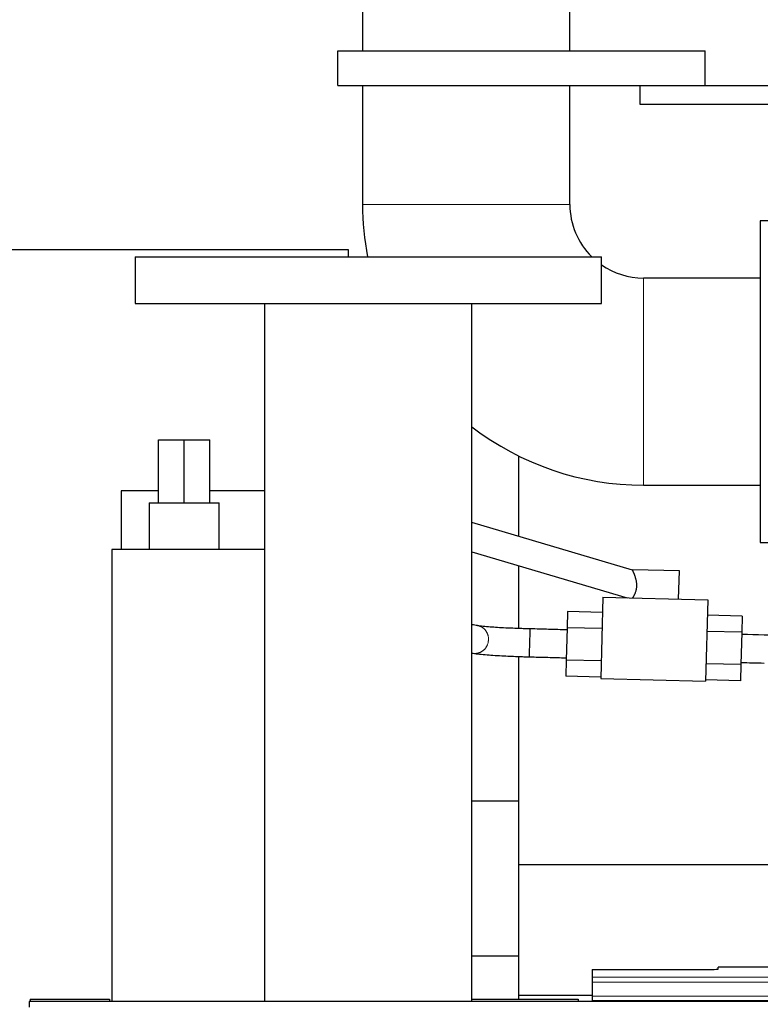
# Model space of a CAD drawing. Header units: inches. Extents: x 0 to 20790, y -12 to 14700.
# Tile 57 of 132: x 2832 to 3150, y 12007 to 12429. Entities that reach past the tile are written whole.
import ezdxf

# ---------------------------------------------------------------- set-up
doc = ezdxf.new("R2010")
doc.units = ezdxf.units.IN
doc.layers.add('1', color=7, linetype='Continuous', true_color=0xffffff)
doc.layers.add('254', color=7, linetype='Continuous', true_color=0xffffff)
doc.styles.add('latin_extended', font='simplex.shx')
doc.dimstyles.get("Standard").update_dxf_attribs({"dimtxt": 0.18, "dimasz": 0.18, "dimexe": 0.18, "dimexo": 0.0625, "dimgap": 0.09, "dimtad": 0, "dimtih": 1, "dimtoh": 1, "dimdec": 4, "dimzin": 0, "dimdsep": 46, "dimtxsty": 'Standard', "dimcen": 0.09, "dimadec": 0, "dimazin": 0, "dimtfac": 1, "dimtdec": 4, "dimtofl": 0, "dimtmove": 0, "dimatfit": 3, "dimfxl": 1, "dimtolj": 1, "dimtzin": 0, "dimarcsym": 0})

# ---------------------------------------------------------------- blocks, each defined once
blk = doc.blocks.new('_U1')
at = {"layer": '254', "color": 3, "linetype": 'Continuous', "lineweight": 13, "transparency": 16777216}
for p, q in [((1623.11, 12324.55), (1623.11, 8470.57)), ((7857.62, 10337.89), (7857.62, 8470.57)), ((1745.61, 8505.57), (7735.12, 8505.57))]:
    blk.add_line(p, q, dxfattribs=at)
at = {"layer": '254', "color": 3, "transparency": 16777216}
for points in [[(1745.61, 8525.98), (1745.61, 8485.15), (1623.11, 8505.57)], [(7735.12, 8485.15), (7735.12, 8525.98), (7857.62, 8505.57)]]:
    blk.add_solid(points, dxfattribs=at)
at = {"layer": 'Defpoints', "color": 0, "transparency": 16777216}
for p in [(1623.11, 12359.55), (7857.62, 10372.89), (7857.62, 8505.57)]:
    blk.add_point(p, dxfattribs=at)
at = {"layer": '254', "color": 2, "lineweight": 13, "transparency": 16777216, "insert": (4524.53, 8689.32), "char_height": 122.5, "attachment_point": 1, "style": 'latin_extended'}
blk.add_mtext('\\A1;6235', dxfattribs=at)

msp = doc.modelspace()

# ---------------------------------------------------------------- linework, layer by layer
at = {"layer": '1', "color": 2, "linetype": 'Continuous', "lineweight": 25}
for p, q in [((2979.169, 12587.691), (2979.169, 12415.691)), ((3068.069, 12415.691), (3068.069, 12587.691)), ((2968.619, 12400.691), (2968.619, 12415.691)), ((2968.619, 12415.691), (3126.119, 12415.691)), ((3126.119, 12400.691), (3126.119, 12415.691)), ((2968.619, 12400.691), (3126.119, 12400.691)), ((2979.169, 12400.693), (2979.169, 12349.691)), ((3068.069, 12349.691), (3068.069, 12400.693)), ((3098.119, 12400.691), (3098.119, 12392.691)), ((3126.119, 12400.691), (3193.119, 12400.691)), ((3098.119, 12392.691), (3185.119, 12392.691)), ((3167.619, 12342.691), (3149.619, 12342.691)), ((3149.619, 12342.691), (3149.619, 12273.691)), ((2973.119, 12330.191), (2783.837, 12330.191)), ((2973.119, 12327.19), (2973.119, 12330.191)), ((2881.619, 12327.191), (2881.619, 12307.191)), ((2881.619, 12327.191), (2981.619, 12327.191)), ((2981.619, 12327.191), (3081.619, 12327.191)), ((3081.619, 12307.191), (3081.619, 12327.191)), ((3149.619, 12318.141), (3099.619, 12318.141)), ((2881.619, 12307.191), (2981.619, 12307.191)), ((2937.169, 12307.191), (2937.169, 12007.699)), ((2981.619, 12307.191), (3081.619, 12307.191)), ((3026.069, 12007.699), (3026.069, 12307.191)), ((3149.619, 12273.691), (3149.619, 12204.691)), ((2891.619, 12248.689), (2902.619, 12248.689)), ((2891.619, 12221.69), (2891.619, 12248.689)), ((2902.619, 12248.689), (2913.619, 12248.689)), ((2902.619, 12221.69), (2902.619, 12248.689)), ((2913.619, 12221.69), (2913.619, 12248.689)), ((3046.119, 12207.265), (3046.119, 12241.772)), ((2875.619, 12226.777), (2875.619, 12201.689)), ((2891.62, 12226.777), (2875.619, 12226.777)), ((2937.169, 12226.777), (2913.62, 12226.777)), ((3099.619, 12229.241), (3149.619, 12229.241)), ((2887.619, 12221.69), (2887.619, 12201.69)), ((2887.619, 12221.69), (2917.619, 12221.69)), ((2917.619, 12201.69), (2917.619, 12221.69)), ((3095, 12192.796), (3026.07, 12213.2)), ((2937.167, 12201.69), (2871.619, 12201.69)), ((2871.619, 12201.69), (2871.619, 12007.688)), ((3149.619, 12204.691), (3163.12, 12204.691)), ((3026.07, 12200.686), (3092.615, 12180.988)), ((3046.119, 12167.751), (3046.119, 12194.748)), ((3094.972, 12192.965), (3094.967, 12192.76)), ((3115.04, 12192.44), (3094.972, 12192.965)), ((3114.725, 12180.409), (3115.04, 12192.44)), ((3082.199, 12181.261), (3081.283, 12146.273)), ((3082.199, 12181.261), (3127.184, 12180.083)), ((3127.184, 12180.083), (3126.267, 12145.095)), ((3067.03, 12175.012), (3066.849, 12168.086)), ((3082.025, 12174.619), (3067.03, 12175.012)), ((3142.005, 12173.049), (3127.01, 12173.441)), ((3142.005, 12173.049), (3141.823, 12166.123)), ((3066.849, 12168.086), (3066.486, 12154.235)), ((3081.844, 12167.694), (3066.849, 12168.086)), ((3141.823, 12166.123), (3126.828, 12166.516)), ((3141.823, 12166.123), (3141.46, 12152.271)), ((3046.119, 12066.355), (3046.119, 12155.747)), ((3066.486, 12154.235), (3066.305, 12147.309)), ((3081.481, 12153.842), (3066.486, 12154.235)), ((3141.46, 12152.271), (3126.466, 12152.664)), ((3141.46, 12152.271), (3141.279, 12145.345)), ((3081.3, 12146.916), (3066.305, 12147.309)), ((3081.283, 12146.273), (3126.267, 12145.095)), ((3141.279, 12145.345), (3126.284, 12145.738)), ((3026.067, 12093.827), (3046.118, 12093.827)), ((3046.119, 12010.345), (3046.119, 12066.355)), ((3160.899, 12066.355), (3046.119, 12066.355)), ((3026.067, 12027.291), (3046.118, 12027.291)), ((3077.619, 12021.385), (3077.619, 12018.111)), ((3077.619, 12021.385), (3121.619, 12021.385)), ((3156.522, 12022.465), (3131.619, 12022.465)), ((3131.619, 12021.647), (3131.619, 12022.465)), ((3077.619, 12018.111), (3077.619, 12016.042)), ((3077.619, 12016.042), (3077.619, 12010.016)), ((4052.119, 12007.691), (2836.119, 12007.691)), ((2836.119, 12007.691), (2836.119, 12005.326)), ((2836.619, 12008.69), (2836.619, 12007.686)), ((2836.619, 12008.69), (2870.619, 12008.69)), ((2870.619, 12008.69), (2870.619, 12007.686)), ((3026.069, 12008.69), (3071.619, 12008.69)), ((3046.119, 12008.688), (3046.119, 12010.345)), ((3077.638, 12010.345), (3046.119, 12010.345)), ((3071.619, 12008.69), (3071.619, 12007.688)), ((3077.619, 12010.016), (3077.619, 12008.086)), ((3077.619, 12008.086), (3077.619, 12007.691)), ((3077.619, 12008.086), (3565.619, 12008.086))]:
    msp.add_line(p, q, dxfattribs=at)
at = {"layer": '1', "color": 110, "linetype": 'Continuous', "lineweight": 13}
for p, q in [((3068.069, 12349.691), (2979.169, 12349.691)), ((3099.619, 12318.141), (3099.619, 12273.691)), ((3099.619, 12273.691), (3099.619, 12229.241)), ((3077.619, 12018.111), (3565.619, 12018.111)), ((3077.619, 12016.042), (3565.619, 12016.042)), ((3077.619, 12010.016), (3565.619, 12010.016))]:
    msp.add_line(p, q, dxfattribs=at)
at = {"layer": '1', "color": 2, "linetype": 'Continuous', "lineweight": 25}
for radius, start, end in [(120.45, 180, 190.76625), (31.55, 180, 225.49078), (31.55, 235.21219, 270), (120.45, 232.36453, 270)]:
    msp.add_arc((3099.619, 12349.691), radius, start, end, dxfattribs=at)
for centre, major_axis, ratio, start_param, end_param in [((3050.906, 12161.599), (0.159, 5.998), 0.0002269, 3.1415242, 6.2831853), ((3121.619, 12021.647), (-10, 0), 0.0261859, 1.5707963, 3.1415927)]:
    msp.add_ellipse(centre, major_axis=major_axis, ratio=ratio, start_param=start_param, end_param=end_param, dxfattribs=at)
for points, knots in [([(3095.015, 12180.925), (3095.06, 12180.992), (3095.108, 12181.065), (3095.209, 12181.224), (3095.262, 12181.309), (3095.332, 12181.423), (3095.346, 12181.447), (3095.374, 12181.494), (3095.417, 12181.566), (3095.461, 12181.641), (3095.549, 12181.794), (3095.609, 12181.902), (3095.73, 12182.127), (3095.791, 12182.245), (3095.912, 12182.493), (3095.973, 12182.622), (3096.048, 12182.792), (3096.063, 12182.826), (3096.092, 12182.895), (3096.136, 12182.999), (3096.178, 12183.105), (3096.262, 12183.321), (3096.368, 12183.617), (3096.461, 12183.929), (3096.526, 12184.17), (3096.556, 12184.293), (3096.585, 12184.418), (3096.603, 12184.502), (3096.612, 12184.544), (3096.655, 12184.756), (3096.684, 12184.927), (3096.731, 12185.271), (3096.767, 12185.618), (3096.781, 12185.97), (3096.784, 12186.192), (3096.784, 12186.236), (3096.783, 12186.325), (3096.783, 12186.369), (3096.78, 12186.502), (3096.777, 12186.59), (3096.765, 12186.854), (3096.751, 12187.028), (3096.716, 12187.373), (3096.694, 12187.544), (3096.661, 12187.757), (3096.655, 12187.799), (3096.641, 12187.884), (3096.634, 12187.926), (3096.611, 12188.052), (3096.596, 12188.135), (3096.547, 12188.383), (3096.512, 12188.544), (3096.436, 12188.862), (3096.396, 12189.018), (3096.312, 12189.324), (3096.269, 12189.474), (3096.179, 12189.769), (3096.133, 12189.913), (3096.074, 12190.09), (3096.062, 12190.126), (3096.038, 12190.196), (3096.002, 12190.3), (3095.966, 12190.402), (3095.894, 12190.603), (3095.846, 12190.732), (3095.751, 12190.982), (3095.704, 12191.103), (3095.611, 12191.336), (3095.566, 12191.448), (3095.499, 12191.609), (3095.477, 12191.661), (3095.434, 12191.763), (3095.413, 12191.813), (3095.35, 12191.959), (3095.311, 12192.05), (3095.237, 12192.218), (3095.202, 12192.295), (3095.139, 12192.434), (3095.111, 12192.497), (3095.079, 12192.565), (3095.073, 12192.579), (3095.062, 12192.604), (3095.056, 12192.616), (3095.04, 12192.651), (3095.03, 12192.672), (3095.004, 12192.728), (3094.991, 12192.756), (3094.973, 12192.795), (3094.969, 12192.805), (3094.968, 12192.806), (3094.968, 12192.806), (3094.968, 12192.806)], [0, 0, 0, 0, 0.0312113, 0.0312113, 0.0624225, 0.0624225, 0.0702253, 0.0702253, 0.0780282, 0.0936338, 0.0936338, 0.1248451, 0.1248451, 0.1560563, 0.1560563, 0.1872676, 0.1872676, 0.1950704, 0.1950704, 0.2028732, 0.2184789, 0.2184789, 0.2496901, 0.2809014, 0.2809014, 0.296507, 0.3043098, 0.3043098, 0.3121126, 0.3121126, 0.3433239, 0.3433239, 0.3745352, 0.4057464, 0.4057464, 0.4135493, 0.4135493, 0.4213521, 0.4213521, 0.4369577, 0.4369577, 0.468169, 0.468169, 0.4993802, 0.4993802, 0.507183, 0.507183, 0.5149859, 0.5149859, 0.5305915, 0.5305915, 0.5618028, 0.5618028, 0.593014, 0.593014, 0.6242253, 0.6242253, 0.6554366, 0.6554366, 0.6632394, 0.6632394, 0.6710422, 0.6866478, 0.6866478, 0.7178591, 0.7178591, 0.7490703, 0.7490703, 0.7802816, 0.7802816, 0.7958872, 0.7958872, 0.8114929, 0.8114929, 0.8427041, 0.8427041, 0.8739154, 0.8739154, 0.9051267, 0.9051267, 0.9129295, 0.9129295, 0.9207323, 0.9207323, 0.9363379, 0.9363379, 0.9675492, 0.9675492, 0.9987605, 0.9987605, 1, 1, 1, 1]), ([(3051.065, 12167.597), (3050.48, 12167.612), (3049.074, 12167.651), (3045.502, 12167.761), (3039.927, 12167.981), (3034.448, 12168.316), (3030.669, 12168.667), (3029.139, 12168.865), (3028.496, 12168.974)], [0, 0, 0, 0, 0.0593492, 0.143179, 0.3651781, 0.6423256, 0.8078232, 1, 1, 1, 1]), ([(3066.825, 12167.179), (3064.21, 12167.249), (3060.264, 12167.353), (3055.011, 12167.492), (3052.373, 12167.562), (3051.065, 12167.597)], [0, 0, 0, 0, 0.4978686, 0.7510025, 1, 1, 1, 1]), ([(3026.632, 12157.12), (3027.353, 12156.999), (3029.049, 12156.777), (3033.192, 12156.385), (3039.09, 12156.015), (3044.995, 12155.774), (3048.709, 12155.657), (3050.152, 12155.617), (3050.747, 12155.601)], [0, 0, 0, 0, 0.1932057, 0.360729, 0.6401948, 0.8603031, 0.9424654, 1, 1, 1, 1]), ([(3050.747, 12155.601), (3052.055, 12155.567), (3054.693, 12155.497), (3059.947, 12155.357), (3063.894, 12155.253), (3066.511, 12155.183)], [0, 0, 0, 0, 0.2489407, 0.5020076, 1, 1, 1, 1])]:
    msp.add_open_spline(points, degree=3, knots=knots, dxfattribs=at)
for points in [[(3028.481, 12168.976), (3027.677, 12169.107), (3026.873, 12169.238), (3026.069, 12169.369)], [(3161.004, 12164.682), (3154.602, 12164.852), (3148.2, 12165.021), (3141.799, 12165.191)], [(3026.069, 12157.212), (3026.262, 12157.18), (3026.455, 12157.149), (3026.648, 12157.117)], [(3141.485, 12153.195), (3144.773, 12153.108), (3148.061, 12153.021), (3151.349, 12152.934)]]:
    msp.add_open_spline(points, degree=3, dxfattribs=at)
at = {"layer": '1', "color": 110, "linetype": 'Continuous', "lineweight": 13}
msp.add_rational_spline([(3028.42, 12168.985), (3030.321, 12168.717), (3032.49, 12167.431), (3033.232, 12164.903), (3033.089, 12160.837), (3032, 12158.041), (3029.333, 12157.025), (3027.353, 12157.058)], [1.01472472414, 1.00480880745, 0.967394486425, 1.01661171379, 1.01661171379, 0.958470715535, 1.01661171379, 1.01661171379], degree=4, knots=[0, 0, 0, 0, 0, 0.4791836, 0.4791836, 0.4791836, 1, 1, 1, 1, 1], dxfattribs=at)

# ---------------------------------------------------------------- dimensions: what is measured, and where the dimension line sits
at = {"layer": '254', "color": 2, "linetype": 'Continuous', "lineweight": 13}
dim = msp.add_linear_dim(base=(7857.619, 8505.565), p1=(1623.113, 12359.55), p2=(7857.619, 10372.893), dimstyle='Standard', override={"dimscale": 35, "dimtxt": 3.5, "dimasz": 3.5, "dimexe": 1, "dimexo": 1, "dimgap": 1.75, "dimtad": 1, "dimtih": 1, "dimtoh": 0, "dimdec": 0, "dimlfac": 1, "dimzin": 8, "dimdsep": 46, "dimlunit": 2, "dimtxsty": 'latin_extended', "dimsah": 1, "dimse1": 0, "dimse2": 0, "dimsd1": 0, "dimsd2": 0, "dimclrd": 3, "dimclre": 3, "dimclrt": 2, "dimtol": 0, "dimtm": -0.1, "dimtfac": 0.714286, "dimtdec": 3, "dimtofl": 1, "dimtmove": 0, "dimtzin": 8, "dimlwd": 13, "dimlwe": 13}, dxfattribs=at)
dim.commit()
dim.dimension.update_dxf_attribs({"geometry": '_U1', "text_midpoint": (4740.366, 8505.565), "dimtype": 160})

doc.saveas('drawing.dxf')
